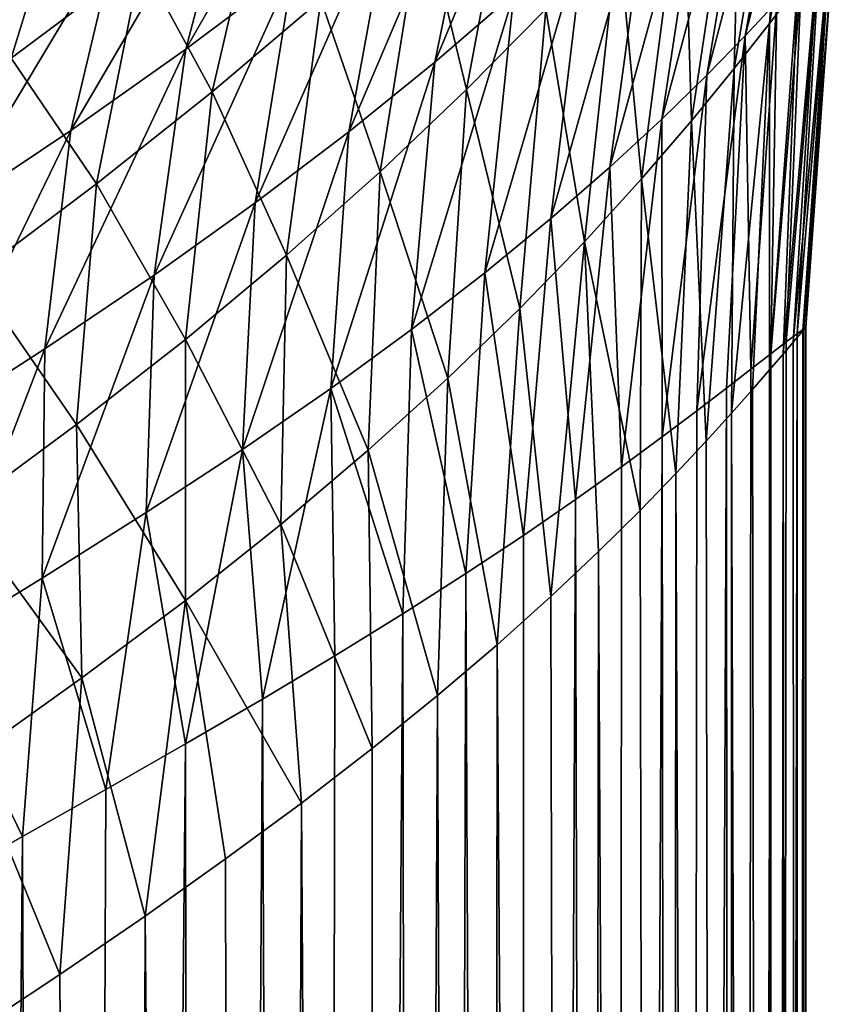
# Model space of a CAD drawing. Header units: metres. Extents: x -23 to 23, y -109 to 35.
# Tile 47 of 73: x 10.57 to 14.17, y -26.39 to -22.09. Entities that reach past the tile are written whole.
import ezdxf

# ---------------------------------------------------------------- set-up
doc = ezdxf.new("R2010")
doc.units = ezdxf.units.M
doc.layers.add('solid_ORA_SW0003', color=7, linetype='CONTINUOUS')

msp = doc.modelspace()

# ---------------------------------------------------------------- linework, layer by layer
at = {"layer": 'solid_ORA_SW0003'}
for points in [[(14.171666, -20.460209, 88.582535), (13.872681, -22.010504, 88.817474), (13.73461, -22.15873, 88.090607)], [(14.005154, -20.662188, 87.815041), (14.171666, -20.460209, 88.582535), (13.73461, -22.15873, 88.090607)], [(14.129598, -20.542049, 94.833992), (13.84125, -22.104542, 94.534912), (13.962951, -21.943056, 93.853188)], [(14.129598, -20.542049, 94.833992), (13.94111, -20.788891, 95.555595), (13.84125, -22.104542, 94.534912)], [(14.005154, -20.662188, 87.815041), (13.73461, -22.15873, 88.090607), (13.567065, -22.330458, 87.370972)], [(13.80781, -20.890434, 87.063316), (14.005154, -20.662188, 87.815041), (13.567065, -22.330458, 87.370972)], [(13.94111, -20.788891, 95.555595), (13.686839, -22.301916, 95.206467), (13.84125, -22.104542, 94.534912)], [(13.94111, -20.788891, 95.555595), (13.718783, -21.068911, 96.2547), (13.686839, -22.301916, 95.206467)], [(12.986574, -20.817287, 83.733498), (12.724454, -21.975306, 84.204445), (12.379489, -22.273291, 83.52272)], [(12.607289, -21.163582, 83.049728), (12.986574, -20.817287, 83.733498), (12.379489, -22.273291, 83.52272)], [(12.035592, -20.915869, 81.164497), (11.761507, -21.864717, 81.728523), (11.292319, -22.217714, 81.089668)], [(11.533155, -21.303507, 80.531448), (12.035592, -20.915869, 81.164497), (11.292319, -22.217714, 81.089668)], [(13.80781, -20.890434, 87.063316), (13.567065, -22.330458, 87.370972), (13.370032, -22.522482, 86.658897)], [(13.580765, -21.139809, 86.327202), (13.80781, -20.890434, 87.063316), (13.370032, -22.522482, 86.658897)], [(13.718783, -21.068911, 96.2547), (13.464536, -21.374994, 96.932114), (13.500428, -22.529871, 95.867119)], [(13.718783, -21.068911, 96.2547), (13.500428, -22.529871, 95.867119), (13.686839, -22.301916, 95.206467)], [(13.580765, -21.139809, 86.327202), (13.370032, -22.522482, 86.658897), (13.143231, -22.731886, 85.954483)], [(13.324564, -21.406008, 85.605965), (13.580765, -21.139809, 86.327202), (13.143231, -22.731886, 85.954483)], [(12.607289, -21.163582, 83.049728), (12.379489, -22.273291, 83.52272), (12.00341, -22.577799, 82.853264)], [(12.19934, -21.51313, 82.381699), (12.607289, -21.163582, 83.049728), (12.00341, -22.577799, 82.853264)], [(12.7417, -21.197065, 99.40995), (12.326323, -21.598242, 100.017967), (12.518198, -22.393438, 98.851265)], [(12.7417, -21.197065, 99.40995), (12.518198, -22.393438, 98.851265), (12.8641, -22.041868, 98.228622)], [(10.708243, -21.298136, 78.683769), (10.436089, -22.072481, 79.311623), (9.843315, -22.456514, 78.737038)], [(10.085732, -21.700823, 78.115868), (10.708243, -21.298136, 78.683769), (9.843315, -22.456514, 78.737038)], [(11.533155, -21.303507, 80.531448), (11.292319, -22.217714, 81.089668), (10.790039, -22.572412, 80.465096)], [(11.000259, -21.688572, 79.912857), (11.533155, -21.303507, 80.531448), (10.790039, -22.572412, 80.465096)], [(10.793919, -21.399158, 103.637329), (10.166406, -21.835388, 104.124527), (10.529582, -22.256359, 102.907715)], [(10.793919, -21.399158, 103.637329), (10.529582, -22.256359, 102.907715), (11.098145, -21.831394, 102.38205)], [(11.639696, -21.401844, 101.833252), (11.098145, -21.831394, 102.38205), (11.407671, -22.403723, 101.179604)], [(11.639696, -21.401844, 101.833252), (11.407671, -22.403723, 101.179604), (11.882105, -22.001068, 100.607216)], [(13.324564, -21.406008, 85.605965), (13.143231, -22.731886, 85.954483), (12.886151, -22.956089, 85.257797)], [(13.03925, -21.685469, 84.898666), (13.324564, -21.406008, 85.605965), (12.886151, -22.956089, 85.257797)], [(13.464536, -21.374994, 96.932114), (13.179499, -21.701015, 97.589462), (13.282364, -22.783327, 96.516884)], [(13.464536, -21.374994, 96.932114), (13.282364, -22.783327, 96.516884), (13.500428, -22.529871, 95.867119)], [(12.19934, -21.51313, 82.381699), (12.00341, -22.577799, 82.853264), (11.59517, -22.887939, 82.196404)], [(11.761507, -21.864717, 81.728523), (12.19934, -21.51313, 82.381699), (11.59517, -22.887939, 82.196404)], [(12.326323, -21.598242, 100.017967), (11.882105, -22.001068, 100.607216), (12.141208, -22.752525, 99.458679)], [(12.326323, -21.598242, 100.017967), (12.141208, -22.752525, 99.458679), (12.518198, -22.393438, 98.851265)], [(11.000259, -21.688572, 79.912857), (10.790039, -22.572412, 80.465096), (10.254454, -22.930435, 79.858246)], [(10.436089, -22.072481, 79.311623), (11.000259, -21.688572, 79.912857), (10.254454, -22.930435, 79.858246)], [(13.03925, -21.685469, 84.898666), (12.886151, -22.956089, 85.257797), (12.59811, -23.192905, 84.569115)], [(12.724454, -21.975306, 84.204445), (13.03925, -21.685469, 84.898666), (12.59811, -23.192905, 84.569115)], [(13.179499, -21.701015, 97.589462), (12.8641, -22.041868, 98.228622), (13.032615, -23.057638, 97.156136)], [(13.179499, -21.701015, 97.589462), (13.032615, -23.057638, 97.156136), (13.282364, -22.783327, 96.516884)], [(14.10428, -21.74823, 92.46759), (13.944249, -23.496397, 93.017677), (13.986168, -23.446928, 92.391937)], [(14.10428, -21.74823, 92.46759), (14.050964, -21.822712, 93.163124), (13.944249, -23.496397, 93.017677)], [(14.106324, -21.74221, 91.029381), (13.990134, -23.437674, 91.169662), (13.960961, -23.459261, 90.576477)], [(14.059102, -21.798601, 90.288757), (14.106324, -21.74221, 91.029381), (13.960961, -23.459261, 90.576477)], [(14.10428, -21.74823, 92.46759), (13.986168, -23.446928, 92.391937), (14, -23.43074, 91.769997)], [(14.122137, -21.723003, 91.770004), (14, -23.43074, 91.769997), (13.990134, -23.437674, 91.169662)], [(14.106324, -21.74221, 91.029381), (14.122137, -21.723003, 91.770004), (13.990134, -23.437674, 91.169662)], [(14.10428, -21.74823, 92.46759), (14, -23.43074, 91.769997), (14.122137, -21.723003, 91.770004)], [(11.098145, -21.831394, 102.38205), (10.529582, -22.256359, 102.907715), (10.901842, -22.805574, 101.735474)], [(11.098145, -21.831394, 102.38205), (10.901842, -22.805574, 101.735474), (11.407671, -22.403723, 101.179604)], [(14.050964, -21.822712, 93.163124), (13.899857, -23.548668, 93.441032), (13.944249, -23.496397, 93.017677)], [(14.050964, -21.822712, 93.163124), (13.962951, -21.943056, 93.853188), (13.899857, -23.548668, 93.441032)], [(14.059102, -21.798601, 90.288757), (13.960961, -23.459261, 90.576477), (13.913107, -23.495523, 89.9907)], [(13.981013, -21.88924, 89.55072), (14.059102, -21.798601, 90.288757), (13.913107, -23.495523, 89.9907)], [(11.761507, -21.864717, 81.728523), (11.59517, -22.887939, 82.196404), (11.153607, -23.203444, 81.552803)], [(11.292319, -22.217714, 81.089668), (11.761507, -21.864717, 81.728523), (11.153607, -23.203444, 81.552803)], [(13.981013, -21.88924, 89.55072), (13.913107, -23.495523, 89.9907), (13.846227, -23.547083, 89.405495)], [(13.872681, -22.010504, 88.817474), (13.981013, -21.88924, 89.55072), (13.846227, -23.547083, 89.405495)], [(13.962951, -21.943056, 93.853188), (13.841228, -23.617161, 93.872124), (13.899857, -23.548668, 93.441032)], [(13.962951, -21.943056, 93.853188), (13.84125, -22.104542, 94.534912), (13.841228, -23.617161, 93.872124)], [(11.882105, -22.001068, 100.607216), (11.407671, -22.403723, 101.179604), (11.732339, -23.116861, 100.051468)], [(11.882105, -22.001068, 100.607216), (11.732339, -23.116861, 100.051468), (12.141208, -22.752525, 99.458679)], [(12.724454, -21.975306, 84.204445), (12.59811, -23.192905, 84.569115), (12.278309, -23.440624, 83.889008)], [(12.379489, -22.273291, 83.52272), (12.724454, -21.975306, 84.204445), (12.278309, -23.440624, 83.889008)], [(12.8641, -22.041868, 98.228622), (12.518198, -22.393438, 98.851265), (12.750832, -23.348721, 97.785248)], [(12.8641, -22.041868, 98.228622), (12.750832, -23.348721, 97.785248), (13.032615, -23.057638, 97.156136)], [(13.73461, -22.15873, 88.090607), (13.872681, -22.010504, 88.817474), (13.75981, -23.61414, 88.819038)], [(13.872681, -22.010504, 88.817474), (13.846227, -23.547083, 89.405495), (13.75981, -23.61414, 88.819038)], [(13.84125, -22.104542, 94.534912), (13.675426, -23.80608, 94.767265), (13.767044, -23.702545, 94.313217)], [(13.84125, -22.104542, 94.534912), (13.686839, -22.301916, 95.206467), (13.675426, -23.80608, 94.767265)], [(13.84125, -22.104542, 94.534912), (13.767044, -23.702545, 94.313217), (13.841228, -23.617161, 93.872124)], [(13.73461, -22.15873, 88.090607), (13.652875, -23.696989, 88.228958), (13.523937, -23.795746, 87.632645)], [(13.567065, -22.330458, 87.370972), (13.73461, -22.15873, 88.090607), (13.523937, -23.795746, 87.632645)], [(13.73461, -22.15873, 88.090607), (13.75981, -23.61414, 88.819038), (13.652875, -23.696989, 88.228958)], [(11.292319, -22.217714, 81.089668), (11.153607, -23.203444, 81.552803), (10.677484, -23.525017, 80.923584)], [(10.790039, -22.572412, 80.465096), (11.292319, -22.217714, 81.089668), (10.677484, -23.525017, 80.923584)], [(10.529582, -22.256359, 102.907715), (10.366241, -23.206747, 102.269691), (10.901842, -22.805574, 101.735474)], [(12.379489, -22.273291, 83.52272), (12.278309, -23.440624, 83.889008), (11.925875, -23.698053, 83.218369)], [(12.00341, -22.577799, 82.853264), (12.379489, -22.273291, 83.52272), (11.925875, -23.698053, 83.218369)], [(13.686839, -22.301916, 95.206467), (13.500428, -22.529871, 95.867119), (13.564585, -23.928181, 95.234718)], [(13.686839, -22.301916, 95.206467), (13.564585, -23.928181, 95.234718), (13.675426, -23.80608, 94.767265)], [(13.370032, -22.522482, 86.658897), (13.567065, -22.330458, 87.370972), (13.371822, -23.910231, 87.030571)], [(13.567065, -22.330458, 87.370972), (13.523937, -23.795746, 87.632645), (13.371822, -23.910231, 87.030571)], [(12.518198, -22.393438, 98.851265), (12.141208, -22.752525, 99.458679), (12.436442, -23.653162, 98.404274)], [(12.518198, -22.393438, 98.851265), (12.436442, -23.653162, 98.404274), (12.750832, -23.348721, 97.785248)], [(11.407671, -22.403723, 101.179604), (10.901842, -22.805574, 101.735474), (11.290477, -23.484917, 100.629921)], [(11.407671, -22.403723, 101.179604), (11.290477, -23.484917, 100.629921), (11.732339, -23.116861, 100.051468)], [(13.143231, -22.731886, 85.954483), (13.370032, -22.522482, 86.658897), (13.195123, -24.039932, 86.422783)], [(13.370032, -22.522482, 86.658897), (13.371822, -23.910231, 87.030571), (13.195123, -24.039932, 86.422783)], [(13.500428, -22.529871, 95.867119), (13.282364, -22.783327, 96.516884), (13.431995, -24.069904, 95.717735)], [(13.500428, -22.529871, 95.867119), (13.431995, -24.069904, 95.717735), (13.564585, -23.928181, 95.234718)], [(10.790039, -22.572412, 80.465096), (10.677484, -23.525017, 80.923584), (10.167044, -23.854502, 80.312492)], [(10.254454, -22.930435, 79.858246), (10.790039, -22.572412, 80.465096), (10.167044, -23.854502, 80.312492)], [(12.00341, -22.577799, 82.853264), (11.925875, -23.698053, 83.218369), (11.539977, -23.964663, 82.558586)], [(11.59517, -22.887939, 82.196404), (12.00341, -22.577799, 82.853264), (11.539977, -23.964663, 82.558586)], [(12.886151, -22.956089, 85.257797), (13.143231, -22.731886, 85.954483), (12.993464, -24.183355, 85.812813)], [(13.143231, -22.731886, 85.954483), (13.195123, -24.039932, 86.422783), (12.993464, -24.183355, 85.812813)], [(12.141208, -22.752525, 99.458679), (11.732339, -23.116861, 100.051468), (12.088732, -23.968248, 99.012932)], [(12.141208, -22.752525, 99.458679), (12.088732, -23.968248, 99.012932), (12.436442, -23.653162, 98.404274)], [(10.901842, -22.805574, 101.735474), (10.366241, -23.206747, 102.269691), (10.814851, -23.856262, 101.193153)], [(10.901842, -22.805574, 101.735474), (10.814851, -23.856262, 101.193153), (11.290477, -23.484917, 100.629921)], [(13.282364, -22.783327, 96.516884), (13.032615, -23.057638, 97.156136), (13.275793, -24.230707, 96.214813)], [(13.282364, -22.783327, 96.516884), (13.275793, -24.230707, 96.214813), (13.431995, -24.069904, 95.717735)], [(11.59517, -22.887939, 82.196404), (11.539977, -23.964663, 82.558586), (11.119851, -24.240585, 81.911392)], [(11.153607, -23.203444, 81.552803), (11.59517, -22.887939, 82.196404), (11.119851, -24.240585, 81.911392)], [(12.59811, -23.192905, 84.569115), (12.886151, -22.956089, 85.257797), (12.766377, -24.339645, 85.203049)], [(12.886151, -22.956089, 85.257797), (12.993464, -24.183355, 85.812813), (12.766377, -24.339645, 85.203049)], [(13.032615, -23.057638, 97.156136), (12.750832, -23.348721, 97.785248), (12.885903, -24.606518, 97.242928)], [(13.032615, -23.057638, 97.156136), (12.885903, -24.606518, 97.242928), (13.09393, -24.410463, 96.724869)], [(13.032615, -23.057638, 97.156136), (13.09393, -24.410463, 96.724869), (13.275793, -24.230707, 96.214813)], [(11.732339, -23.116861, 100.051468), (11.290477, -23.484917, 100.629921), (11.706997, -24.292048, 99.610367)], [(11.732339, -23.116861, 100.051468), (11.706997, -24.292048, 99.610367), (12.088732, -23.968248, 99.012932)], [(10.366241, -23.206747, 102.269691), (10.307224, -24.230938, 101.736267), (10.814851, -23.856262, 101.193153)], [(11.153607, -23.203444, 81.552803), (11.119851, -24.240585, 81.911392), (10.664887, -24.526953, 81.278969)], [(10.677484, -23.525017, 80.923584), (11.153607, -23.203444, 81.552803), (10.664887, -24.526953, 81.278969)], [(12.278309, -23.440624, 83.889008), (12.59811, -23.192905, 84.569115), (12.515004, -24.506174, 84.599136)], [(12.59811, -23.192905, 84.569115), (12.766377, -24.339645, 85.203049), (12.515004, -24.506174, 84.599136)], [(12.750832, -23.348721, 97.785248), (12.436442, -23.653162, 98.404274), (12.651315, -24.81702, 97.76506)], [(12.750832, -23.348721, 97.785248), (12.651315, -24.81702, 97.76506), (12.885903, -24.606518, 97.242928)], [(11.925875, -23.698053, 83.218369), (12.278309, -23.440624, 83.889008), (12.240095, -24.681868, 84.004295)], [(12.278309, -23.440624, 83.889008), (12.515004, -24.506174, 84.599136), (12.240095, -24.681868, 84.004295)], [(13.858742, -78, 89.503304), (13.913107, -23.495523, 89.9907), (13.960961, -23.459261, 90.576477)], [(13.96462, -78, 90.63369), (13.858742, -78, 89.503304), (13.960961, -23.459261, 90.576477)], [(13.96082, -78, 92.816223), (13.986168, -23.446928, 92.391937), (13.944249, -23.496397, 93.017677)], [(13.96082, -78, 92.816223), (14, -78, 91.769997), (13.986168, -23.446928, 92.391937)], [(13.96462, -78, 90.63369), (13.960961, -23.459261, 90.576477), (13.990134, -23.437674, 91.169662)], [(13.96462, -78, 90.63369), (14, -23.43074, 91.769997), (14, -78, 91.769997)], [(13.96462, -78, 90.63369), (13.990134, -23.437674, 91.169662), (14, -23.43074, 91.769997)], [(14, -78, 91.769997), (14, -23.43074, 91.769997), (13.986168, -23.446928, 92.391937)], [(11.290477, -23.484917, 100.629921), (10.814851, -23.856262, 101.193153), (11.290506, -24.623371, 100.195435)], [(11.290477, -23.484917, 100.629921), (11.290506, -24.623371, 100.195435), (11.706997, -24.292048, 99.610367)], [(13.858742, -78, 89.503304), (13.846227, -23.547083, 89.405495), (13.913107, -23.495523, 89.9907)], [(13.96082, -78, 92.816223), (13.944249, -23.496397, 93.017677), (13.899857, -23.548668, 93.441032)], [(10.167044, -23.854502, 80.312492), (10.677484, -23.525017, 80.923584), (10.175641, -24.825829, 80.665092)], [(10.677484, -23.525017, 80.923584), (10.664887, -24.526953, 81.278969), (10.175641, -24.825829, 80.665092)], [(13.683672, -78, 88.387871), (13.75981, -23.61414, 88.819038), (13.846227, -23.547083, 89.405495)], [(13.858742, -78, 89.503304), (13.683672, -78, 88.387871), (13.846227, -23.547083, 89.405495)], [(13.843638, -78, 93.856194), (13.899857, -23.548668, 93.441032), (13.841228, -23.617161, 93.872124)], [(13.843638, -78, 93.856194), (13.96082, -78, 92.816223), (13.899857, -23.548668, 93.441032)], [(13.683672, -78, 88.387871), (13.652875, -23.696989, 88.228958), (13.75981, -23.61414, 88.819038)], [(13.843638, -78, 93.856194), (13.841228, -23.617161, 93.872124), (13.767044, -23.702545, 94.313217)], [(12.436442, -23.653162, 98.404274), (12.088732, -23.968248, 99.012932), (12.390817, -25.039228, 98.286224)], [(12.436442, -23.653162, 98.404274), (12.390817, -25.039228, 98.286224), (12.651315, -24.81702, 97.76506)], [(11.539977, -23.964663, 82.558586), (11.925875, -23.698053, 83.218369), (11.626493, -25.054342, 82.857651)], [(11.925875, -23.698053, 83.218369), (11.943226, -24.864992, 83.422516), (11.626493, -25.054342, 82.857651)], [(11.925875, -23.698053, 83.218369), (12.240095, -24.681868, 84.004295), (11.943226, -24.864992, 83.422516)], [(13.441517, -78, 87.295494), (13.523937, -23.795746, 87.632645), (13.652875, -23.696989, 88.228958)], [(13.683672, -78, 88.387871), (13.441517, -78, 87.295494), (13.652875, -23.696989, 88.228958)], [(13.843638, -78, 93.856194), (13.767044, -23.702545, 94.313217), (13.675426, -23.80608, 94.767265)], [(13.441517, -78, 87.295494), (13.371822, -23.910231, 87.030571), (13.523937, -23.795746, 87.632645)], [(13.649269, -78, 94.88427), (13.675426, -23.80608, 94.767265), (13.564585, -23.928181, 95.234718)], [(13.649269, -78, 94.88427), (13.843638, -78, 93.856194), (13.675426, -23.80608, 94.767265)], [(10.814851, -23.856262, 101.193153), (10.307224, -24.230938, 101.736267), (10.838945, -24.962027, 100.766144)], [(10.814851, -23.856262, 101.193153), (10.838945, -24.962027, 100.766144), (11.290506, -24.623371, 100.195435)], [(13.134702, -78, 86.231949), (13.195123, -24.039932, 86.422783), (13.371822, -23.910231, 87.030571)], [(13.441517, -78, 87.295494), (13.134702, -78, 86.231949), (13.371822, -23.910231, 87.030571)], [(13.649269, -78, 94.88427), (13.564585, -23.928181, 95.234718), (13.431995, -24.069904, 95.717735)], [(11.119851, -24.240585, 81.911392), (11.539977, -23.964663, 82.558586), (11.291576, -25.249407, 82.31189)], [(11.539977, -23.964663, 82.558586), (11.626493, -25.054342, 82.857651), (11.291576, -25.249407, 82.31189)], [(12.088732, -23.968248, 99.012932), (11.706997, -24.292048, 99.610367), (12.105749, -25.27017, 98.801506)], [(12.088732, -23.968248, 99.012932), (12.105749, -25.27017, 98.801506), (12.390817, -25.039228, 98.286224)], [(13.134702, -78, 86.231949), (12.993464, -24.183355, 85.812813), (13.195123, -24.039932, 86.422783)], [(13.378743, -78, 95.894615), (13.431995, -24.069904, 95.717735), (13.275793, -24.230707, 96.214813)], [(13.378743, -78, 95.894615), (13.649269, -78, 94.88427), (13.431995, -24.069904, 95.717735)], [(12.765926, -78, 85.201904), (12.766377, -24.339645, 85.203049), (12.993464, -24.183355, 85.812813)], [(13.134702, -78, 86.231949), (12.765926, -78, 85.201904), (12.993464, -24.183355, 85.812813)], [(10.307224, -24.230938, 101.736267), (10.353739, -25.308041, 101.318321), (10.838945, -24.962027, 100.766144)], [(10.664887, -24.526953, 81.278969), (11.119851, -24.240585, 81.911392), (10.942558, -25.448902, 81.790337)], [(11.119851, -24.240585, 81.911392), (11.291576, -25.249407, 82.31189), (10.942558, -25.448902, 81.790337)], [(13.378743, -78, 95.894615), (13.275793, -24.230707, 96.214813), (13.09393, -24.410463, 96.724869)], [(11.706997, -24.292048, 99.610367), (11.290506, -24.623371, 100.195435), (11.796849, -25.508665, 99.308189)], [(11.706997, -24.292048, 99.610367), (11.796849, -25.508665, 99.308189), (12.105749, -25.27017, 98.801506)], [(12.765926, -78, 85.201904), (12.515004, -24.506174, 84.599136), (12.766377, -24.339645, 85.203049)], [(13.033375, -78, 96.881973), (13.09393, -24.410463, 96.724869), (12.885903, -24.606518, 97.242928)], [(13.033375, -78, 96.881973), (13.378743, -78, 95.894615), (13.09393, -24.410463, 96.724869)], [(10.175641, -24.825829, 80.665092), (10.664887, -24.526953, 81.278969), (10.579697, -25.654312, 81.291573)], [(10.664887, -24.526953, 81.278969), (10.942558, -25.448902, 81.790337), (10.579697, -25.654312, 81.291573)], [(12.338481, -78, 84.210304), (12.240095, -24.681868, 84.004295), (12.515004, -24.506174, 84.599136)], [(12.765926, -78, 85.201904), (12.338481, -78, 84.210304), (12.515004, -24.506174, 84.599136)], [(11.290506, -24.623371, 100.195435), (10.838945, -24.962027, 100.766144), (11.114583, -26.00157, 100.282173)], [(11.290506, -24.623371, 100.195435), (11.114583, -26.00157, 100.282173), (11.466336, -25.752317, 99.801994)], [(11.290506, -24.623371, 100.195435), (11.466336, -25.752317, 99.801994), (11.796849, -25.508665, 99.308189)], [(13.033375, -78, 96.881973), (12.885903, -24.606518, 97.242928), (12.651315, -24.81702, 97.76506)], [(11.85632, -78, 83.262268), (11.943226, -24.864992, 83.422516), (12.240095, -24.681868, 84.004295)], [(12.338481, -78, 84.210304), (11.85632, -78, 83.262268), (12.240095, -24.681868, 84.004295)], [(10.175641, -24.825829, 80.665092), (10.579697, -25.654312, 81.291573), (10.204203, -25.866461, 80.815773)], [(12.614863, -78, 97.841347), (12.651315, -24.81702, 97.76506), (12.390817, -25.039228, 98.286224)], [(12.614863, -78, 97.841347), (13.033375, -78, 96.881973), (12.651315, -24.81702, 97.76506)], [(11.85632, -78, 83.262268), (11.626493, -25.054342, 82.857651), (11.943226, -24.864992, 83.422516)], [(10.838945, -24.962027, 100.766144), (10.353739, -25.308041, 101.318321), (10.742461, -26.256517, 100.747353)], [(10.838945, -24.962027, 100.766144), (10.742461, -26.256517, 100.747353), (11.114583, -26.00157, 100.282173)], [(11.323756, -78, 82.362282), (11.291576, -25.249407, 82.31189), (11.626493, -25.054342, 82.857651)], [(11.85632, -78, 83.262268), (11.323756, -78, 82.362282), (11.626493, -25.054342, 82.857651)], [(12.125444, -78, 98.767494), (12.390817, -25.039228, 98.286224), (12.105749, -25.27017, 98.801506)], [(12.125444, -78, 98.767494), (12.614863, -78, 97.841347), (12.390817, -25.039228, 98.286224)], [(10.745337, -78, 81.514168), (10.942558, -25.448902, 81.790337), (11.291576, -25.249407, 82.31189)], [(11.323756, -78, 82.362282), (10.745337, -78, 81.514168), (11.291576, -25.249407, 82.31189)], [(12.125444, -78, 98.767494), (12.105749, -25.27017, 98.801506), (11.796849, -25.508665, 99.308189)], [(10.353739, -25.308041, 101.318321), (10.348207, -26.517355, 101.199265), (10.742461, -26.256517, 100.747353)], [(10.745337, -78, 81.514168), (10.579697, -25.654312, 81.291573), (10.942558, -25.448902, 81.790337)], [(11.567937, -78, 99.654961), (11.796849, -25.508665, 99.308189), (11.466336, -25.752317, 99.801994)], [(11.567937, -78, 99.654961), (12.125444, -78, 98.767494), (11.796849, -25.508665, 99.308189)], [(10.12564, -78, 80.720917), (10.204203, -25.866461, 80.815773), (10.579697, -25.654312, 81.291573)], [(10.745337, -78, 81.514168), (10.12564, -78, 80.720917), (10.579697, -25.654312, 81.291573)], [(11.567937, -78, 99.654961), (11.466336, -25.752317, 99.801994), (11.114583, -26.00157, 100.282173)], [(10.945624, -78, 100.498421), (11.114583, -26.00157, 100.282173), (10.742461, -26.256517, 100.747353)], [(10.945624, -78, 100.498421), (11.567937, -78, 99.654961), (11.114583, -26.00157, 100.282173)], [(10.945624, -78, 100.498421), (10.742461, -26.256517, 100.747353), (10.348207, -26.517355, 101.199265)]]:
    msp.add_3dface(points, dxfattribs=at)

doc.saveas('drawing.dxf')
